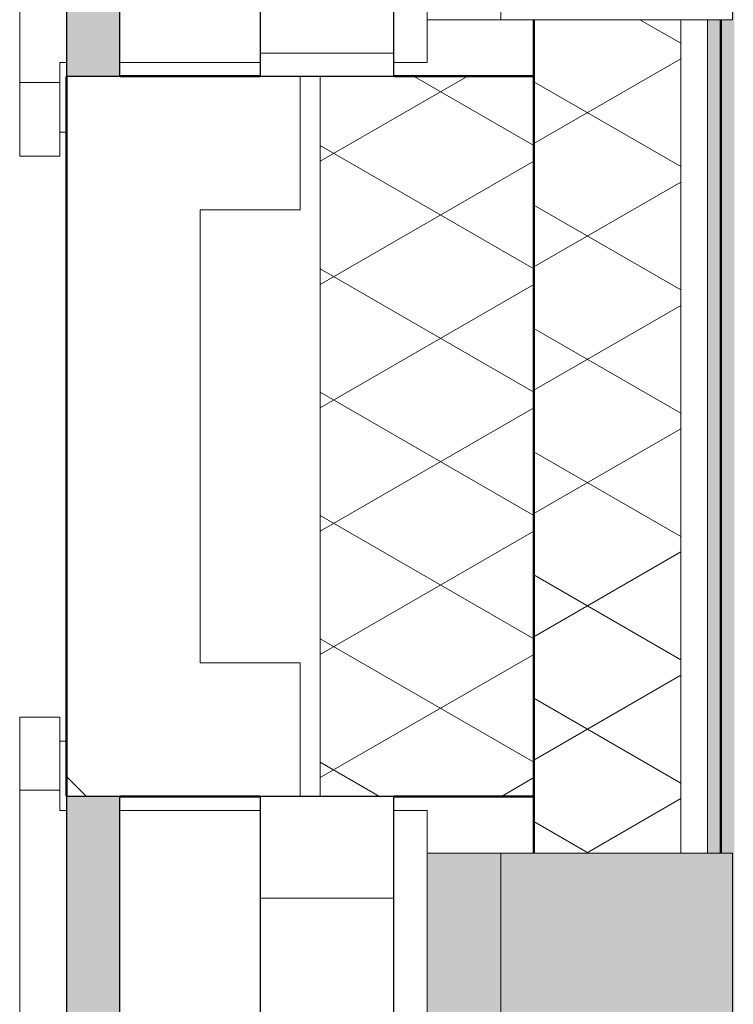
# Model space of a CAD drawing. Header units: millimetres. Extents: x 3625 to 132892, y -52547 to 67182.
# Tile 49 of 256: x 32240 to 32775, y 31736 to 32474. Entities that reach past the tile are written whole.
import ezdxf

# ---------------------------------------------------------------- set-up
doc = ezdxf.new("R2010")
doc.units = ezdxf.units.MM
for name, color, linetype, lineweight in [('A-GLAZ', 6, 'Continuous', 18), ('A-WALL', 2, 'Continuous', 25), ('A-WALL-PATT', 2, 'Continuous', 50), ('I-WALL', 2, 'Continuous', 25), ('S-COLS', 6, 'Continuous', 18)]:
    doc.layers.add(name, color=color, linetype=linetype, lineweight=lineweight)

# ---------------------------------------------------------------- blocks, each defined once
blk = doc.blocks.new('3073_04 constructie_abt_export 08-11-2012_rvt-1-Plotview plafond begane grond - 1 op 100')
at = {"layer": 'S-COLS', "lineweight": 5}
h = blk.add_hatch(color=256, dxfattribs=at)
h.paths.add_polyline_path([(4256.6, 19428.2), (4262.6, 19428.2), (4262.6, 19528.2), (4266.6, 19528.2), (4266.6, 35928.2), (4256.6, 35928.2), (4256.6, 35516.53), (4265.2, 35516.53), (4265.2, 34082.53), (4265.2, 34082.27), (4265.2, 32473.87), (4256.6, 32473.87), (4256.6, 31849.53), (4265.2, 31849.53), (4265.2, 30415.53), (4265.2, 30415.27), (4265.2, 28806.87), (4116.6, 28806.87), (4116.6, 28774.87), (4256.6, 28774.87), (4256.6, 28235.04), (4116.6, 28235.04), (4116.6, 28178.22), (4265.2, 28178.22), (4265.2, 26978.89), (4256.6, 26978.89), (4256.6, 26349.53), (4265.2, 26349.53), (4265.2, 24915.53), (4265.2, 24915.27), (4265.2, 23306.87), (4256.6, 23306.87), (4256.6, 22682.87), (4265.2, 22682.87), (4265.2, 21248.87), (4265.2, 21248.61), (4265.2, 19640.21), (4256.6, 19640.21)], flags=0)
h.paths.add_polyline_path([(4366.6, 28384.82), (4366.6, 28384.87), (4356.6, 28384.82)], flags=0)
h.paths.add_polyline_path([(4366.6, 30218.15), (4366.6, 30218.21), (4356.6, 30218.15)], flags=0)
h.paths.add_polyline_path([(4366.6, 33884.82), (4366.6, 33884.87), (4356.6, 33884.82)], flags=0)
h.paths.add_polyline_path([(4356.6, 35718.2), (4366.6, 35718.2), (4366.6, 35928.2), (4356.6, 35928.2), (4356.6, 35728.2)], flags=0)
blk = doc.blocks.new('31_KA_Houten kozijn metselwerkgevel met draaiend deel verdieping - 31_KA_Houten kozijn metselwerkgevel met draaiend deel verdieping-12073446-Plotview plafond begane grond - 1 op 100')
at = {"layer": 'A-GLAZ'}
for p, q in [((-706.5, 210.1), (706.5, 210.1)), ((706.5, 180.1), (706.5, 210.1)), ((706.5, 180.1), (651.67, 180.1)), ((689.65, 180.1), (688.5, 180.1)), ((688.5, 180.1), (688.5, 175)), ((706.5, 180.1), (706.5, 180.1))]:
    blk.add_line(p, q, dxfattribs=at)
blk = doc.blocks.new('31_KA_Houten kozijn metselwerkgevel met draaiend deel verdieping - 31_KA_Houten kozijn metselwerkgevel met draaiend deel verdieping-V220-Plotview plafond begane grond - 1 op 100')
at = {"layer": 'A-GLAZ'}
for p, q in [((-706.5, 210.1), (-706.5, 180.1)), ((-706.5, 210.1), (706.5, 210.1)), ((-706.5, 180.1), (-706.5, 180.1)), ((-651.32, 180.1), (-706.5, 180.1)), ((-688.5, 175), (-688.5, 180.1))]:
    blk.add_line(p, q, dxfattribs=at)
blk = doc.blocks.new('31_KA_Dubbel houten kozijn metselwerkgevel met draaiend deel begane grond - 31_KA_Dubbel houten kozijn metselwerkgevel met draaiend deel begane grond-12176261-Plotview plafond begane grond - 1 op 100')
at = {"layer": 'A-GLAZ', "lineweight": 25}
h = blk.add_hatch(color=256, dxfattribs=at)
h.paths.add_polyline_path([(-2428.83, 135), (-866.33, 135), (-866.33, 175), (-2428.83, 175)], flags=0)
h.paths.add_polyline_path([(-863.33, 135), (699.17, 135), (699.17, 175), (-863.33, 175)], flags=0)
at = {"layer": 'A-GLAZ'}
h = blk.add_hatch(dxfattribs=at)
h.set_pattern_fill('FP_340', color=256, style=0, pattern_type=2)
h.set_pattern_definition([(270, (-6351.39, 3941.6), (100, 6e-15), [])])
h.paths.add_polyline_path([(-2428.83, -70), (699.17, -70), (699.17, 30), (-2428.83, 30)], flags=0)
for p, q in [((-2433.16, 210), (-2433.16, 180)), ((703.5, 210), (-2433.16, 210)), ((-2418.16, 180), (-2433.16, 180)), ((-2418.16, 175), (-2418.16, 180)), ((-2418.16, 30), (-2418.16, 135)), ((-2418.16, -95), (-2418.16, -70)), ((688.47, -95), (-2418.16, -95)), ((-2386.16, -150.1), (-2386.16, -95)), ((-2386.16, -323.6), (-2386.16, -150.1)), ((-952.16, -150.1), (-2386.16, -150.1)), ((-2386.16, -150.1), (-952.16, -150.1)), ((-2386.16, -323.6), (-952.16, -323.6))]:
    blk.add_line(p, q, dxfattribs=at)
at = {"layer": 'A-GLAZ', "lineweight": 25}
for p, q in [((-866.33, 175), (-2428.83, 175)), ((-2428.83, 135), (-2428.83, 175)), ((-2428.83, 135), (-866.33, 135)), ((699.17, 30), (-2428.83, 30)), ((-2428.83, -70), (-2428.83, 30)), ((-2428.83, -70), (699.17, -70))]:
    blk.add_line(p, q, dxfattribs=at)
blk = doc.blocks.new('31_KA_Dubbel houten kozijn metselwerkgevel met draaiend deel begane grond - 31_KA_Dubbel houten kozijn metselwerkgevel met draaiend deel begane grond-V245-Plotview plafond begane grond - 1 op 100')
at = {"layer": 'A-GLAZ', "lineweight": 25}
h = blk.add_hatch(color=256, dxfattribs=at)
h.paths.add_polyline_path([(-2428.83, 135), (-866.33, 135), (-866.33, 175), (-2428.83, 175)], flags=0)
h.paths.add_polyline_path([(-863.33, 135), (699.17, 135), (699.17, 175), (-863.33, 175)], flags=0)
at = {"layer": 'A-GLAZ'}
h = blk.add_hatch(dxfattribs=at)
h.set_pattern_fill('FP_342', color=256, style=0, pattern_type=2)
h.set_pattern_definition([(270, (-2684.39, 3941.6), (100, 6e-15), [])])
h.paths.add_polyline_path([(-2428.83, -70), (699.17, -70), (699.17, 30), (-2428.83, 30)], flags=0)
at = {"layer": 'A-GLAZ', "lineweight": 25}
for points in [[(-777.5, -95), (-777.5, -150.1), (656.5, -150.1), (656.5, -95), (-101.65, -95)], [(-777.5, -257.18), (-777.5, -323.6), (656.5, -323.6), (656.5, -150.1), (-777.5, -150.1)]]:
    blk.add_hatch(color=256, dxfattribs=at).paths.add_polyline_path(points, flags=0)
at = {"layer": 'A-GLAZ'}
for p, q in [((703.5, 210), (-2433.16, 210)), ((703.5, 180), (703.5, 210)), ((703.5, 180), (688.47, 180)), ((688.47, 180), (688.47, 175)), ((688.47, 135), (688.47, 30)), ((688.47, -70), (688.47, -95)), ((688.47, -95), (-2418.16, -95)), ((656.5, -95), (656.5, -150.1)), ((656.5, -150.1), (-777.5, -150.1)), ((-777.5, -150.1), (656.5, -150.1)), ((656.5, -150.1), (656.5, -323.6)), ((-777.5, -323.6), (656.5, -323.6))]:
    blk.add_line(p, q, dxfattribs=at)
at = {"layer": 'A-GLAZ', "lineweight": 25}
for p, q in [((699.17, 175), (-863.33, 175)), ((699.17, 175), (699.17, 135)), ((-863.33, 135), (699.17, 135)), ((699.17, 30), (-2428.83, 30)), ((699.17, 30), (699.17, -70)), ((-2428.83, -70), (699.17, -70))]:
    blk.add_line(p, q, dxfattribs=at)

msp = doc.modelspace()

# ---------------------------------------------------------------- hatches: boundary and pattern name
at = {"layer": 'A-WALL-PATT', "lineweight": 18}
h = msp.add_hatch(dxfattribs=at)
h.set_pattern_fill('FP_394', color=256, angle=120, style=0, pattern_type=2)
h.set_pattern_definition([(30, (32665.24, 27508.2), (80.0104, -46.182), []), (330, (32665.24, 27600.6), (0.0104, -92.382), [])])
h.paths.add_polyline_path([(32625.24, 18598.2), (32735.24, 18598.2), (32735.24, 19640.21), (32625.24, 19640.21), (32625.24, 18928.2)], flags=0)
h.paths.add_polyline_path([(32625.24, 22682.87), (32735.24, 22682.87), (32735.24, 23306.87), (32625.24, 23306.87), (32625.24, 23081.56)], flags=0)
h.paths.add_polyline_path([(32625.24, 26349.53), (32735.24, 26349.53), (32735.24, 26978.89), (32625.24, 26978.89), (32625.24, 26454.12)], flags=0)
h.paths.add_polyline_path([(32735.24, 28235.04), (32735.24, 28774.87), (32625.24, 28774.87), (32625.24, 28235.04), (32707.43, 28235.04)], flags=0)
h.paths.add_polyline_path([(32625.24, 31849.53), (32735.24, 31849.53), (32735.24, 32473.87), (32625.24, 32473.87), (32625.24, 31934.52)], flags=0)
h.paths.add_polyline_path([(32625.24, 35516.53), (32735.24, 35516.53), (32735.24, 36118.2), (32625.24, 36118.2), (32625.24, 35728.64)], flags=0)
h = msp.add_hatch(dxfattribs=at)
h.set_pattern_fill('FP_32', color=256, style=0, pattern_type=2)
h.set_pattern_definition([(0, (28508.64, 0), (406.4, 101.6), [33.528, -271.272, 33.528, -271.272, -1625.6]), (0, (28508.64, 0), (406.4, 101.6), [-609.6, 33.528, -576.072, 33.528, -271.272, -711.2]), (0, (28508.64, 0), (406.4, 101.6), [-1524, 33.528, -169.672, 33.528, -474.472]), (120, (28661.04, 50.8), (-291.18818, 301.15272), [33.528, -271.272, 33.528, -271.272, -1625.6]), (120, (28661.04, 50.8), (-291.18818, 301.15272), [-609.6, 33.528, -576.072, 33.528, -271.272, -711.2]), (120, (28661.04, 50.8), (-291.18818, 301.15272), [-1524, 33.528, -169.672, 33.528, -474.472]), (240, (28711.84, 254), (-115.21182, -402.75272), [33.528, -271.272, 33.528, -271.272, -1625.6]), (240, (28711.84, 254), (-115.21182, -402.75272), [-609.6, 33.528, -576.072, 33.528, -271.272, -711.2]), (240, (28711.84, 254), (-115.21182, -402.75272), [-1524, 33.528, -169.672, 33.528, -474.472])])
h.paths.add_polyline_path([(32755.24, 19058.2), (32765.24, 19058.2), (32765.24, 19640.21), (32755.24, 19640.21), (32755.24, 19287.44)], flags=0)
h.paths.add_polyline_path([(32755.24, 22682.87), (32765.24, 22682.87), (32765.24, 23306.87), (32755.24, 23306.87)], flags=0)
h.paths.add_polyline_path([(32755.24, 26349.53), (32765.24, 26349.53), (32764.41, 26978.89), (32755.24, 26978.89)], flags=0)
h.paths.add_polyline_path([(32755.24, 28235.04), (32765.24, 28235.04), (32765.24, 28774.87), (32755.24, 28774.87)], flags=0)
h.paths.add_polyline_path([(32765.24, 31849.53), (32765.24, 32473.87), (32755.24, 32473.87), (32755.24, 31849.53)], flags=0)
h.paths.add_polyline_path([(32765.24, 35516.53), (32765.24, 36088.2), (32755.24, 36088.2), (32755.24, 35516.53)], flags=0)
h = msp.add_hatch(dxfattribs=at)
h.set_pattern_fill('FP_5', color=256, angle=-45, style=0, pattern_type=2)
h.set_pattern_definition([(315, (28908.64, -4e-10), (-565.685, -565.685), []), (315, (29108.64, -4e-10), (-565.685, -565.685), [])])
h.paths.add_polyline_path([(32275.74, 18388.2), (32275.74, 18548.2), (32375.24, 18548.2), (32375.24, 19497.79), (32450.24, 19497.79), (32450.05, 19597.54), (32275.24, 19597.54), (32275.24, 18388.2)], flags=0)
h.paths.add_polyline_path([(32420.24, 22725.29), (32420.24, 22725.54), (32450.24, 22725.54), (32450.24, 22825.29), (32375.24, 22825.29), (32375.24, 23164.45), (32450.24, 23164.45), (32450.05, 23264.2), (32275.24, 23264.2), (32275.49, 22725.54), (32398.16, 22725.29)], flags=0)
h.paths.add_polyline_path([(32398.16, 26391.95), (32450.24, 26392.2), (32450.24, 26491.95), (32375.24, 26491.95), (32375.24, 26831.86), (32450.24, 26831.86), (32450.24, 26931.86), (32275.24, 26931.86), (32275.49, 26392.2), (32315.24, 26391.95)], flags=0)
h.paths.add_polyline_path([(32315.24, 28225.22), (32450.24, 28225.22), (32450.24, 28325.22), (32375.24, 28325.22), (32375.24, 28664.45), (32450.24, 28664.45), (32450.05, 28764.2), (32275.24, 28764.2), (32275.24, 28225.22)], flags=0)
h.paths.add_polyline_path([(32315.24, 31891.95), (32450.24, 31892.2), (32450.24, 31991.95), (32375.24, 31991.95), (32375.24, 32331.45), (32450.24, 32331.45), (32450.05, 32431.2), (32275.24, 32431.2), (32275.49, 31892.2), (32315.24, 31892.2)], flags=0)
h.paths.add_polyline_path([(32420.24, 35558.95), (32420.24, 35559.2), (32450.24, 35559.2), (32450.24, 35658.95), (32375.24, 35658.95), (32375.24, 35828.2), (32275.24, 35828.2), (32275.49, 35559.2), (32398.16, 35558.95)], flags=0)
h = msp.add_hatch(dxfattribs=at)
h.set_pattern_fill('FP_7', color=256, angle=120, style=0, pattern_type=2)
h.set_pattern_definition([(30, (32315.24, 27108.2), (80.0104, -46.182), []), (330, (32315.24, 27200.6), (0.0104, -92.382), [])])
h.paths.add_polyline_path([(32625.24, 18388.2), (32625.24, 19597.79), (32465.24, 19597.54), (32465.24, 18388.2)], flags=0)
h.paths.add_polyline_path([(32625.24, 22725.29), (32625.24, 23264.45), (32465.24, 23264.2), (32465.24, 22725.54), (32520.24, 22725.29)], flags=0)
h.paths.add_polyline_path([(32625.24, 26391.95), (32625.24, 26931.86), (32465.24, 26931.86), (32465.32, 26392.2), (32520.24, 26391.95)], flags=0)
h.paths.add_polyline_path([(32625.24, 28225.22), (32625.24, 28764.45), (32465.24, 28764.2), (32465.24, 28225.22), (32520.24, 28225.22)], flags=0)
h.paths.add_polyline_path([(32625.24, 31891.95), (32625.24, 32431.45), (32465.24, 32431.2), (32465.24, 31892.2), (32520.24, 31891.95)], flags=0)
h.paths.add_polyline_path([(32520.24, 35558.95), (32625.24, 35558.95), (32625.24, 35828.2), (32465.24, 35828.2), (32465.24, 35559.2), (32520.24, 35559.2)], flags=0)

# ---------------------------------------------------------------- linework, layer by layer
at = {"layer": 'A-WALL', "lineweight": 50}
for p, q in [((32275.24, 31892.2), (32275.24, 32431.2)), ((32315.23, 32431.45), (32420.24, 32431.45)), ((32520.24, 32431.45), (32625.24, 32431.45)), ((32420.24, 31891.95), (32315.24, 31891.95)), ((32625.24, 31891.95), (32520.24, 31891.95))]:
    msp.add_line(p, q, dxfattribs=at)
at = {"layer": 'A-WALL', "lineweight": 18}
for p, q in [((32450.24, 32431.2), (32450.24, 32331.45)), ((32465.24, 31892.2), (32465.24, 32431.2)), ((32375.24, 32331.45), (32450.24, 32331.45)), ((32375.24, 31991.95), (32375.24, 32331.45)), ((32450.24, 31991.95), (32375.24, 31991.95)), ((32450.24, 31991.95), (32450.24, 31892.2))]:
    msp.add_line(p, q, dxfattribs=at)
at = {"layer": 'I-WALL', "lineweight": 50}
for p, q in [((32625.24, 31849.53), (32625.24, 32473.87)), ((32765.24, 32473.87), (32765.24, 31849.53))]:
    msp.add_line(p, q, dxfattribs=at)
at = {"layer": 'I-WALL', "lineweight": 18}
for p, q in [((32735.24, 31849.53), (32735.24, 32473.87)), ((32755.24, 31849.53), (32755.24, 32473.87))]:
    msp.add_line(p, q, dxfattribs=at)

# ---------------------------------------------------------------- block references
at = {"color": 250, "lineweight": 5}
msp.add_blockref('3073_04 constructie_abt_export 08-11-2012_rvt-1-Plotview plafond begane grond - 1 op 100', (28508.64, 0), dxfattribs=at)
at = {"layer": 'A-GLAZ', "lineweight": 25}
for name, p, rotation in [('31_KA_Dubbel houten kozijn metselwerkgevel met draaiend deel begane grond - 31_KA_Dubbel houten kozijn metselwerkgevel met draaiend deel begane grond-12176261-Plotview plafond begane grond - 1 op 100', (32450.24, 34860.03), 89.9999999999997), ('31_KA_Houten kozijn metselwerkgevel met draaiend deel verdieping - 31_KA_Houten kozijn metselwerkgevel met draaiend deel verdieping-V220-Plotview plafond begane grond - 1 op 100', (32450.24, 33078.2), 89.99999999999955), ('31_KA_Houten kozijn metselwerkgevel met draaiend deel verdieping - 31_KA_Houten kozijn metselwerkgevel met draaiend deel verdieping-12073446-Plotview plafond begane grond - 1 op 100', (32450.24, 31244.87), 89.99999999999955), ('31_KA_Dubbel houten kozijn metselwerkgevel met draaiend deel begane grond - 31_KA_Dubbel houten kozijn metselwerkgevel met draaiend deel begane grond-V245-Plotview plafond begane grond - 1 op 100', (32450.24, 31193.03), 89.9999999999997)]:
    msp.add_blockref(name, p, dxfattribs=dict(at, rotation=rotation))

doc.saveas('drawing.dxf')
